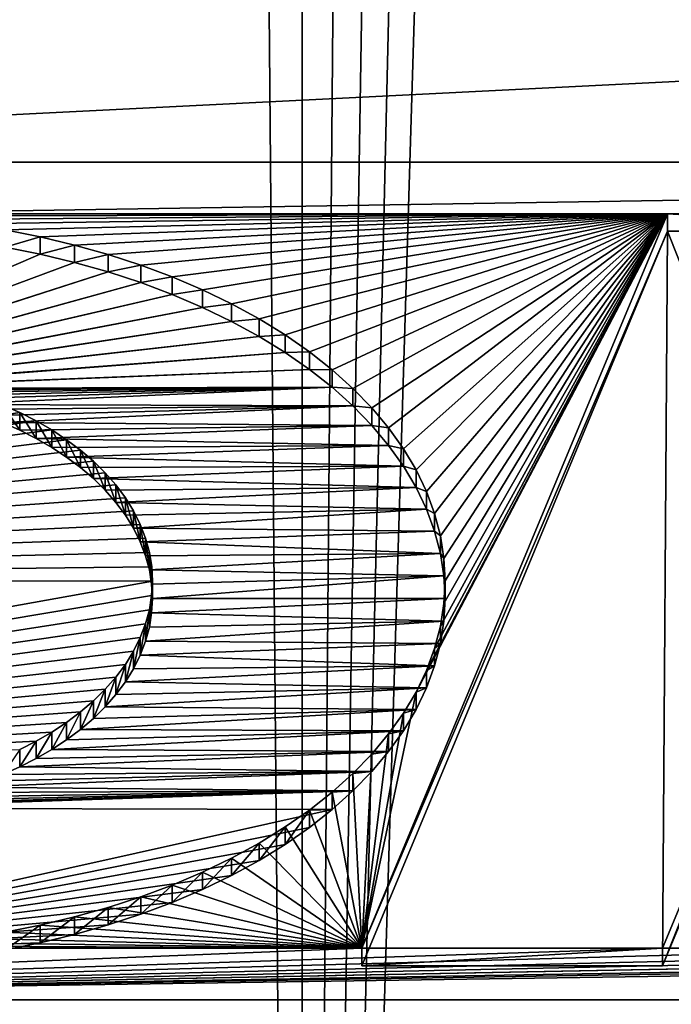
# Model space of a CAD drawing. Header units: metres. Extents: x -109 to 109, y -67 to 73.
# Tile 160 of 253: x 74.04 to 75.57, y -59.19 to -56.89. Entities that reach past the tile are written whole.
import ezdxf

# ---------------------------------------------------------------- set-up
doc = ezdxf.new("R2010")
doc.units = ezdxf.units.M
doc.layers.add('solid_508035_K244200000C76', color=7, linetype='CONTINUOUS')

msp = doc.modelspace()

# ---------------------------------------------------------------- linework, layer by layer
at = {"layer": 'solid_508035_K244200000C76'}
for points in [[(74.69976, -65.594063, 21.122646), (75.37368, -36.801525, 2.490103), (75.575218, -36.714504, 2.447306)], [(75.599403, -65.60865, 21.212849), (74.69976, -65.594063, 21.122646), (75.575218, -36.714504, 2.447306)], [(74.69976, -65.594063, 21.122646), (75.162598, -36.911263, 2.544103), (75.37368, -36.801525, 2.490103)], [(74.69976, -65.594063, 21.122646), (74.940521, -37.047298, 2.611069), (75.162598, -36.911263, 2.544103)], [(74.69976, -65.594063, 21.122646), (74.705551, -37.21452, 2.693446), (74.940521, -37.047298, 2.611069)], [(74.69976, -65.594063, 21.122646), (74.455818, -37.418842, 2.794202), (74.705551, -37.21452, 2.693446)], [(73.801636, -65.569527, 20.97179), (74.190025, -37.666679, 2.916533), (74.455818, -37.418842, 2.794202)], [(74.69976, -65.594063, 21.122646), (73.801636, -65.569527, 20.97179), (74.455818, -37.418842, 2.794202)], [(73.801636, -65.569527, 20.97179), (73.907326, -37.96545, 3.064217), (74.190025, -37.666679, 2.916533)], [(71.801529, -57.219379, 42.153057), (81.198471, -57.219379, 42.153057), (80.830116, -56.766289, 42.800137)], [(71.801529, -57.219379, 42.153057), (80.830116, -56.766289, 42.800137), (72.169884, -56.766289, 42.800137)], [(73.578979, -57.339874, 41.980976), (81.198471, -57.219379, 42.153057), (71.801529, -57.219379, 42.153057)], [(73.578979, -57.339874, 41.980976), (75.557144, -57.339874, 41.980972), (81.198471, -57.219379, 42.153057)], [(75.557144, -57.339874, 41.980972), (76.242859, -57.339874, 41.980972), (81.198471, -57.219379, 42.153057)], [(73.578979, -57.339874, 41.980976), (73.665421, -57.341381, 41.978821), (75.557144, -57.339874, 41.980972)], [(73.665421, -57.341381, 41.978821), (73.751663, -57.345917, 41.972347), (75.557144, -57.339874, 41.980972)], [(73.751663, -57.345917, 41.972347), (73.837219, -57.353458, 41.961571), (75.557144, -57.339874, 41.980972)], [(73.837219, -57.353458, 41.961571), (73.921951, -57.364006, 41.94651), (75.557144, -57.339874, 41.980972)], [(73.921951, -57.364006, 41.94651), (74.005669, -57.377529, 41.927193), (75.557144, -57.339874, 41.980972)], [(74.005669, -57.377529, 41.927193), (74.087837, -57.39397, 41.903713), (75.557144, -57.339874, 41.980972)], [(74.087837, -57.39397, 41.903713), (74.168335, -57.413311, 41.876095), (75.557144, -57.339874, 41.980972)], [(74.168335, -57.413311, 41.876095), (74.246948, -57.435501, 41.844402), (75.557144, -57.339874, 41.980972)], [(74.246948, -57.435501, 41.844402), (74.323227, -57.460453, 41.808765), (75.557144, -57.339874, 41.980972)], [(74.323227, -57.460453, 41.808765), (74.396965, -57.488106, 41.769276), (75.557144, -57.339874, 41.980972)], [(74.396965, -57.488106, 41.769276), (74.467957, -57.518398, 41.726013), (75.557144, -57.339874, 41.980972)], [(74.467957, -57.518398, 41.726013), (74.535866, -57.551228, 41.679131), (75.557144, -57.339874, 41.980972)], [(74.535866, -57.551228, 41.679131), (74.600395, -57.586456, 41.628815), (75.557144, -57.339874, 41.980972)], [(74.600395, -57.586456, 41.628815), (74.661346, -57.624012, 41.57518), (75.557144, -57.339874, 41.980972)], [(74.661346, -57.624012, 41.57518), (74.718506, -57.663799, 41.51836), (75.557144, -57.339874, 41.980972)], [(74.718506, -57.663799, 41.51836), (74.77153, -57.705597, 41.458668), (75.557144, -57.339874, 41.980972)], [(74.77153, -57.705597, 41.458668), (74.820251, -57.749302, 41.396252), (75.557144, -57.339874, 41.980972)], [(74.820251, -57.749302, 41.396252), (74.864517, -57.794827, 41.331234), (75.557144, -57.339874, 41.980972)], [(74.968246, -58.460323, 40.380802), (74.840904, -59.060604, 39.523518), (75.557144, -57.339874, 41.980972)], [(75.557144, -57.380833, 42.009651), (75.557144, -57.339874, 41.980972), (74.840904, -59.060604, 39.523518)], [(74.864517, -57.794827, 41.331234), (74.904015, -57.841885, 41.264027), (75.557144, -57.339874, 41.980972)], [(74.904015, -57.841885, 41.264027), (74.938622, -57.890347, 41.19482), (75.557144, -57.339874, 41.980972)], [(74.938622, -57.890347, 41.19482), (74.968224, -57.940109, 41.123749), (75.557144, -57.339874, 41.980972)], [(74.968224, -57.940109, 41.123749), (74.992615, -57.990852, 41.051281), (75.557144, -57.339874, 41.980972)], [(74.992638, -58.409576, 40.453281), (74.968246, -58.460323, 40.380802), (75.557144, -57.339874, 41.980972)], [(74.992615, -57.990852, 41.051281), (75.011703, -58.042423, 40.977627), (75.557144, -57.339874, 41.980972)], [(75.011726, -58.357986, 40.526955), (74.992638, -58.409576, 40.453281), (75.557144, -57.339874, 41.980972)], [(75.011703, -58.042423, 40.977627), (75.025421, -58.094692, 40.902981), (75.557144, -57.339874, 41.980972)], [(75.025429, -58.305737, 40.601578), (75.011726, -58.357986, 40.526955), (75.557144, -57.339874, 41.980972)], [(75.025421, -58.094692, 40.902981), (75.033669, -58.147339, 40.827793), (75.557144, -57.339874, 41.980972)], [(75.033676, -58.253086, 40.676769), (75.025429, -58.305737, 40.601578), (75.557144, -57.339874, 41.980972)], [(75.033669, -58.147339, 40.827793), (75.03643, -58.200199, 40.7523), (75.557144, -57.339874, 41.980972)], [(75.03643, -58.200199, 40.7523), (75.033676, -58.253086, 40.676769), (75.557144, -57.339874, 41.980972)], [(76.242859, -57.380833, 42.009651), (76.242859, -57.339874, 41.980972), (75.557144, -57.339874, 41.980972)], [(75.557144, -57.380833, 42.009651), (76.242859, -57.380833, 42.009651), (75.557144, -57.339874, 41.980972)], [(74.005699, -57.418495, 41.955864), (74.087837, -57.39397, 41.903713), (74.005669, -57.377529, 41.927193)], [(74.005699, -57.418495, 41.955864), (74.087883, -57.43494, 41.932377), (74.087837, -57.39397, 41.903713)], [(74.087883, -57.43494, 41.932377), (74.168335, -57.413311, 41.876095), (74.087837, -57.39397, 41.903713)], [(74.840904, -59.101559, 39.552197), (75.557144, -57.380833, 42.009651), (74.840904, -59.060604, 39.523518)], [(75.545891, -59.101559, 39.552197), (75.557144, -57.380833, 42.009651), (74.840904, -59.101559, 39.552197)], [(75.901672, -58.246803, 40.772919), (75.557144, -57.380833, 42.009651), (75.545891, -59.101559, 39.552197)], [(75.901672, -58.246803, 40.772919), (76.242859, -57.380833, 42.009651), (75.557144, -57.380833, 42.009651)], [(73.236, -57.800919, 41.409702), (74.087883, -57.43494, 41.932377), (74.005699, -57.418495, 41.955864)], [(74.087883, -57.43494, 41.932377), (74.168373, -57.454277, 41.904758), (74.168335, -57.413311, 41.876095)], [(74.168373, -57.454277, 41.904758), (74.246948, -57.435501, 41.844402), (74.168335, -57.413311, 41.876095)], [(73.236, -57.800919, 41.409702), (74.168373, -57.454277, 41.904758), (74.087883, -57.43494, 41.932377)], [(74.168373, -57.454277, 41.904758), (74.246979, -57.476471, 41.873066), (74.246948, -57.435501, 41.844402)], [(74.246979, -57.476471, 41.873066), (74.323227, -57.460453, 41.808765), (74.246948, -57.435501, 41.844402)], [(73.236, -57.800919, 41.409702), (74.246979, -57.476471, 41.873066), (74.168373, -57.454277, 41.904758)], [(74.246979, -57.476471, 41.873066), (74.323288, -57.501431, 41.837418), (74.323227, -57.460453, 41.808765)], [(74.323288, -57.501431, 41.837418), (74.396965, -57.488106, 41.769276), (74.323227, -57.460453, 41.808765)], [(73.27935, -57.78825, 41.427799), (74.246979, -57.476471, 41.873066), (73.236, -57.800919, 41.409702)], [(73.27935, -57.78825, 41.427799), (74.323288, -57.501431, 41.837418), (74.246979, -57.476471, 41.873066)], [(74.323288, -57.501431, 41.837418), (74.397018, -57.529083, 41.797924), (74.396965, -57.488106, 41.769276)], [(74.397018, -57.529083, 41.797924), (74.467957, -57.518398, 41.726013), (74.396965, -57.488106, 41.769276)], [(73.323494, -57.77737, 41.443336), (74.323288, -57.501431, 41.837418), (73.27935, -57.78825, 41.427799)], [(73.323494, -57.77737, 41.443336), (74.397018, -57.529083, 41.797924), (74.323288, -57.501431, 41.837418)], [(73.368423, -57.768284, 41.456314), (74.397018, -57.529083, 41.797924), (73.323494, -57.77737, 41.443336)], [(73.368423, -57.768284, 41.456314), (74.467987, -57.559372, 41.754669), (74.397018, -57.529083, 41.797924)], [(74.397018, -57.529083, 41.797924), (74.467987, -57.559372, 41.754669), (74.467957, -57.518398, 41.726013)], [(74.467987, -57.559372, 41.754669), (74.535866, -57.551228, 41.679131), (74.467957, -57.518398, 41.726013)], [(73.413887, -57.76099, 41.466728), (74.467987, -57.559372, 41.754669), (73.368423, -57.768284, 41.456314)], [(73.413887, -57.76099, 41.466728), (74.535919, -57.592213, 41.707771), (74.467987, -57.559372, 41.754669)], [(74.467987, -57.559372, 41.754669), (74.535919, -57.592213, 41.707771), (74.535866, -57.551228, 41.679131)], [(74.535919, -57.592213, 41.707771), (74.600395, -57.586456, 41.628815), (74.535866, -57.551228, 41.679131)], [(73.459816, -57.755489, 41.474583), (74.535919, -57.592213, 41.707771), (73.413887, -57.76099, 41.466728)], [(73.459816, -57.755489, 41.474583), (74.600449, -57.627445, 41.657452), (74.535919, -57.592213, 41.707771)], [(74.535919, -57.592213, 41.707771), (74.600449, -57.627445, 41.657452), (74.600395, -57.586456, 41.628815)], [(74.600449, -57.627445, 41.657452), (74.661346, -57.624012, 41.57518), (74.600395, -57.586456, 41.628815)], [(73.506134, -57.751778, 41.479889), (74.600449, -57.627445, 41.657452), (73.459816, -57.755489, 41.474583)], [(73.506134, -57.751778, 41.479889), (74.661385, -57.664993, 41.603825), (74.600449, -57.627445, 41.657452)], [(74.600449, -57.627445, 41.657452), (74.661385, -57.664993, 41.603825), (74.661346, -57.624012, 41.57518)], [(74.661385, -57.664993, 41.603825), (74.718506, -57.663799, 41.51836), (74.661346, -57.624012, 41.57518)], [(73.552582, -57.749851, 41.482635), (74.661385, -57.664993, 41.603825), (73.506134, -57.751778, 41.479889)], [(73.552582, -57.749851, 41.482635), (74.718552, -57.704788, 41.546997), (74.661385, -57.664993, 41.603825)], [(74.661385, -57.664993, 41.603825), (74.718552, -57.704788, 41.546997), (74.718506, -57.663799, 41.51836)], [(74.718552, -57.704788, 41.546997), (74.77153, -57.705597, 41.458668), (74.718506, -57.663799, 41.51836)], [(73.599075, -57.749722, 41.482826), (74.718552, -57.704788, 41.546997), (73.552582, -57.749851, 41.482635)], [(73.599075, -57.749722, 41.482826), (74.771568, -57.746586, 41.487297), (74.718552, -57.704788, 41.546997)], [(74.718552, -57.704788, 41.546997), (74.771568, -57.746586, 41.487297), (74.77153, -57.705597, 41.458668)], [(74.771568, -57.746586, 41.487297), (74.820251, -57.749302, 41.396252), (74.77153, -57.705597, 41.458668)], [(73.645576, -57.751381, 41.480453), (74.771568, -57.746586, 41.487297), (73.599075, -57.749722, 41.482826)], [(73.69191, -57.754826, 41.475533), (74.771568, -57.746586, 41.487297), (73.645576, -57.751381, 41.480453)], [(73.737869, -57.760056, 41.468063), (74.771568, -57.746586, 41.487297), (73.69191, -57.754826, 41.475533)], [(73.783424, -57.767086, 41.458019), (74.771568, -57.746586, 41.487297), (73.737869, -57.760056, 41.468063)], [(73.828491, -57.775917, 41.445412), (74.771568, -57.746586, 41.487297), (73.783424, -57.767086, 41.458019)], [(73.872757, -57.786522, 41.430264), (74.771568, -57.746586, 41.487297), (73.828491, -57.775917, 41.445412)], [(73.872757, -57.786522, 41.430264), (74.820282, -57.790287, 41.424889), (74.771568, -57.746586, 41.487297)], [(74.771568, -57.746586, 41.487297), (74.820282, -57.790287, 41.424889), (74.820251, -57.749302, 41.396252)], [(74.820282, -57.790287, 41.424889), (74.864517, -57.794827, 41.331234), (74.820251, -57.749302, 41.396252)], [(74.039963, -57.805889, 41.315437), (74.000031, -57.788166, 41.340748), (71.5, -58.200237, 40.752247)], [(73.916161, -57.798916, 41.412563), (74.820282, -57.790287, 41.424889), (73.872757, -57.786522, 41.430264)], [(73.958656, -57.813114, 41.392284), (74.820282, -57.790287, 41.424889), (73.916161, -57.798916, 41.412563)], [(73.999886, -57.829063, 41.369511), (74.820282, -57.790287, 41.424889), (73.958656, -57.813114, 41.392284)], [(74.039772, -57.846756, 41.344246), (73.999886, -57.829063, 41.369511), (74.000031, -57.788166, 41.340748)], [(73.999886, -57.829063, 41.369511), (74.86454, -57.835815, 41.359871), (74.820282, -57.790287, 41.424889)], [(74.039772, -57.846756, 41.344246), (74.000031, -57.788166, 41.340748), (74.039963, -57.805889, 41.315437)], [(74.820282, -57.790287, 41.424889), (74.86454, -57.835815, 41.359871), (74.864517, -57.794827, 41.331234)], [(74.0783, -57.825314, 41.287693), (74.039963, -57.805889, 41.315437), (71.5, -58.200237, 40.752247)], [(74.078163, -57.866199, 41.316475), (74.039772, -57.846756, 41.344246), (74.039963, -57.805889, 41.315437)], [(74.078163, -57.866199, 41.316475), (74.039963, -57.805889, 41.315437), (74.0783, -57.825314, 41.287693)], [(74.86454, -57.835815, 41.359871), (74.904015, -57.841885, 41.264027), (74.864517, -57.794827, 41.331234)], [(74.114906, -57.846432, 41.257534), (74.0783, -57.825314, 41.287693), (71.5, -58.200237, 40.752247)], [(74.039772, -57.846756, 41.344246), (74.86454, -57.835815, 41.359871), (73.999886, -57.829063, 41.369511)], [(74.078163, -57.866199, 41.316475), (74.86454, -57.835815, 41.359871), (74.039772, -57.846756, 41.344246)], [(74.114792, -57.887318, 41.286316), (74.078163, -57.866199, 41.316475), (74.0783, -57.825314, 41.287693)], [(74.078163, -57.866199, 41.316475), (74.904037, -57.882874, 41.29266), (74.86454, -57.835815, 41.359871)], [(74.114792, -57.887318, 41.286316), (74.0783, -57.825314, 41.287693), (74.114906, -57.846432, 41.257534)], [(74.86454, -57.835815, 41.359871), (74.904037, -57.882874, 41.29266), (74.904015, -57.841885, 41.264027)], [(74.149681, -57.869236, 41.224968), (74.114906, -57.846432, 41.257534), (71.5, -58.200237, 40.752247)], [(74.149513, -57.910072, 41.253819), (74.114792, -57.887318, 41.286316), (74.114906, -57.846432, 41.257534)], [(74.149513, -57.910072, 41.253819), (74.114906, -57.846432, 41.257534), (74.149681, -57.869236, 41.224968)], [(74.904037, -57.882874, 41.29266), (74.938622, -57.890347, 41.19482), (74.904015, -57.841885, 41.264027)], [(74.182236, -57.89357, 41.190216), (74.149681, -57.869236, 41.224968), (71.5, -58.200237, 40.752247)], [(74.114792, -57.887318, 41.286316), (74.904037, -57.882874, 41.29266), (74.078163, -57.866199, 41.316475)], [(74.149513, -57.910072, 41.253819), (74.904037, -57.882874, 41.29266), (74.114792, -57.887318, 41.286316)], [(74.182091, -57.934414, 41.219055), (74.149513, -57.910072, 41.253819), (74.149681, -57.869236, 41.224968)], [(74.149513, -57.910072, 41.253819), (74.938644, -57.931335, 41.22345), (74.904037, -57.882874, 41.29266)], [(74.182091, -57.934414, 41.219055), (74.149681, -57.869236, 41.224968), (74.182236, -57.89357, 41.190216)], [(74.904037, -57.882874, 41.29266), (74.938644, -57.931335, 41.22345), (74.938622, -57.890347, 41.19482)], [(74.212471, -57.919403, 41.15332), (74.182236, -57.89357, 41.190216), (71.5, -58.200237, 40.752247)], [(74.212379, -57.960281, 41.182114), (74.182091, -57.934414, 41.219055), (74.182236, -57.89357, 41.190216)], [(74.212379, -57.960281, 41.182114), (74.182236, -57.89357, 41.190216), (74.212471, -57.919403, 41.15332)], [(74.938644, -57.931335, 41.22345), (74.968224, -57.940109, 41.123749), (74.938622, -57.890347, 41.19482)], [(74.240234, -57.946716, 41.114311), (74.212471, -57.919403, 41.15332), (71.5, -58.200237, 40.752247)], [(74.182091, -57.934414, 41.219055), (74.938644, -57.931335, 41.22345), (74.149513, -57.910072, 41.253819)], [(74.212379, -57.960281, 41.182114), (74.938644, -57.931335, 41.22345), (74.182091, -57.934414, 41.219055)], [(74.24012, -57.987545, 41.143173), (74.212379, -57.960281, 41.182114), (74.212471, -57.919403, 41.15332)], [(74.212379, -57.960281, 41.182114), (74.968239, -57.981094, 41.15239), (74.938644, -57.931335, 41.22345)], [(74.24012, -57.987545, 41.143173), (74.212471, -57.919403, 41.15332), (74.240234, -57.946716, 41.114311)], [(74.938644, -57.931335, 41.22345), (74.968239, -57.981094, 41.15239), (74.968224, -57.940109, 41.123749)], [(74.265228, -57.975304, 41.073486), (74.240234, -57.946716, 41.114311), (71.5, -58.200237, 40.752247)], [(74.265114, -58.016117, 41.102371), (74.24012, -57.987545, 41.143173), (74.240234, -57.946716, 41.114311)], [(74.265114, -58.016117, 41.102371), (74.240234, -57.946716, 41.114311), (74.265228, -57.975304, 41.073486)], [(74.968239, -57.981094, 41.15239), (74.992615, -57.990852, 41.051281), (74.968224, -57.940109, 41.123749)], [(74.287331, -58.005077, 41.030968), (74.265228, -57.975304, 41.073486), (71.5, -58.200237, 40.752247)], [(74.24012, -57.987545, 41.143173), (74.968239, -57.981094, 41.15239), (74.212379, -57.960281, 41.182114)], [(74.28727, -58.04594, 41.059776), (74.265114, -58.016117, 41.102371), (74.265228, -57.975304, 41.073486)], [(74.28727, -58.04594, 41.059776), (74.265228, -57.975304, 41.073486), (74.287331, -58.005077, 41.030968)], [(74.265114, -58.016117, 41.102371), (74.968239, -57.981094, 41.15239), (74.24012, -57.987545, 41.143173)], [(74.265114, -58.016117, 41.102371), (74.99263, -58.031841, 41.079918), (74.968239, -57.981094, 41.15239)], [(74.968239, -57.981094, 41.15239), (74.99263, -58.031841, 41.079918), (74.992615, -57.990852, 41.051281)], [(74.99263, -58.031841, 41.079918), (75.011703, -58.042423, 40.977627), (74.992615, -57.990852, 41.051281)], [(74.306343, -58.035923, 40.986916), (74.287331, -58.005077, 41.030968), (71.5, -58.200237, 40.752247)], [(74.28727, -58.04594, 41.059776), (74.99263, -58.031841, 41.079918), (74.265114, -58.016117, 41.102371)], [(74.306282, -58.076767, 41.015755), (74.28727, -58.04594, 41.059776), (74.287331, -58.005077, 41.030968)], [(74.306282, -58.076767, 41.015755), (74.287331, -58.005077, 41.030968), (74.306343, -58.035923, 40.986916)], [(74.322144, -58.067688, 40.941544), (74.306343, -58.035923, 40.986916), (71.5, -58.200237, 40.752247)], [(74.306282, -58.076767, 41.015755), (74.99263, -58.031841, 41.079918), (74.28727, -58.04594, 41.059776)], [(74.306282, -58.076767, 41.015755), (75.011719, -58.08342, 41.006252), (74.99263, -58.031841, 41.079918)], [(74.322083, -58.108498, 40.970436), (74.306282, -58.076767, 41.015755), (74.306343, -58.035923, 40.986916)], [(74.322083, -58.108498, 40.970436), (74.306343, -58.035923, 40.986916), (74.322144, -58.067688, 40.941544)], [(74.99263, -58.031841, 41.079918), (75.011719, -58.08342, 41.006252), (75.011703, -58.042423, 40.977627)], [(75.011719, -58.08342, 41.006252), (75.025421, -58.094692, 40.902981), (75.011703, -58.042423, 40.977627)], [(74.334572, -58.100178, 40.895145), (74.322144, -58.067688, 40.941544), (71.5, -58.200237, 40.752247)], [(74.334534, -58.141041, 40.923962), (74.322083, -58.108498, 40.970436), (74.322144, -58.067688, 40.941544)], [(74.334534, -58.141041, 40.923962), (74.322144, -58.067688, 40.941544), (74.334572, -58.100178, 40.895145)], [(74.322083, -58.108498, 40.970436), (75.011719, -58.08342, 41.006252), (74.306282, -58.076767, 41.015755)], [(74.322083, -58.108498, 40.970436), (75.025421, -58.135677, 40.931622), (75.011719, -58.08342, 41.006252)], [(75.011719, -58.08342, 41.006252), (75.025421, -58.135677, 40.931622), (75.025421, -58.094692, 40.902981)], [(74.343506, -58.133221, 40.847958), (74.334572, -58.100178, 40.895145), (71.5, -58.200237, 40.752247)], [(74.334534, -58.141041, 40.923962), (75.025421, -58.135677, 40.931622), (74.322083, -58.108498, 40.970436)], [(74.343491, -58.174088, 40.876766), (74.334534, -58.141041, 40.923962), (74.334572, -58.100178, 40.895145)], [(74.343491, -58.174088, 40.876766), (74.334572, -58.100178, 40.895145), (74.343506, -58.133221, 40.847958)], [(75.025421, -58.135677, 40.931622), (75.033669, -58.147339, 40.827793), (75.025421, -58.094692, 40.902981)], [(74.348915, -58.166714, 40.800121), (74.343506, -58.133221, 40.847958), (71.5, -58.200237, 40.752247)], [(74.343491, -58.174088, 40.876766), (75.025421, -58.135677, 40.931622), (74.334534, -58.141041, 40.923962)], [(74.348907, -58.207542, 40.828987), (74.343491, -58.174088, 40.876766), (74.343506, -58.133221, 40.847958)], [(74.343491, -58.174088, 40.876766), (75.033669, -58.188324, 40.856434), (75.025421, -58.135677, 40.931622)], [(74.348907, -58.207542, 40.828987), (74.343506, -58.133221, 40.847958), (74.348915, -58.166714, 40.800121)], [(75.025421, -58.135677, 40.931622), (75.033669, -58.188324, 40.856434), (75.033669, -58.147339, 40.827793)], [(75.033669, -58.188324, 40.856434), (75.03643, -58.200199, 40.7523), (75.033669, -58.147339, 40.827793)], [(74.350708, -58.200336, 40.752106), (74.348915, -58.166714, 40.800121), (71.5, -58.200237, 40.752247)], [(74.348907, -58.207542, 40.828987), (75.033669, -58.188324, 40.856434), (74.343491, -58.174088, 40.876766)], [(74.350708, -58.241196, 40.780926), (74.348907, -58.207542, 40.828987), (74.348915, -58.166714, 40.800121)], [(74.350708, -58.241196, 40.780926), (74.348915, -58.166714, 40.800121), (74.350708, -58.200336, 40.752106)], [(74.350708, -58.200336, 40.752106), (71.5, -58.200237, 40.752247), (71.575966, -58.698246, 40.041016)], [(74.3489, -58.233955, 40.704094), (74.350708, -58.200336, 40.752106), (71.575966, -58.698246, 40.041016)], [(74.348907, -58.274849, 40.732861), (74.350708, -58.200336, 40.752106), (74.3489, -58.233955, 40.704094)], [(74.350708, -58.241196, 40.780926), (75.033669, -58.188324, 40.856434), (74.348907, -58.207542, 40.828987)], [(74.348907, -58.274849, 40.732861), (74.350708, -58.241196, 40.780926), (74.350708, -58.200336, 40.752106)], [(74.350708, -58.241196, 40.780926), (75.03643, -58.241196, 40.780926), (75.033669, -58.188324, 40.856434)], [(75.033669, -58.188324, 40.856434), (75.03643, -58.241196, 40.780926), (75.03643, -58.200199, 40.7523)], [(75.03643, -58.241196, 40.780926), (75.033676, -58.253086, 40.676769), (75.03643, -58.200199, 40.7523)], [(76.157143, -59.060604, 39.523518), (75.901672, -58.205845, 40.74424), (75.545891, -59.060604, 39.523518)], [(75.545891, -59.101559, 39.552197), (75.545891, -59.060604, 39.523518), (75.901672, -58.205845, 40.74424)], [(75.901672, -58.246803, 40.772919), (75.545891, -59.101559, 39.552197), (75.901672, -58.205845, 40.74424)], [(74.343468, -58.267441, 40.656269), (74.3489, -58.233955, 40.704094), (71.575966, -58.698246, 40.041016)], [(74.343491, -58.308304, 40.685085), (74.3489, -58.233955, 40.704094), (74.343468, -58.267441, 40.656269)], [(74.343491, -58.308304, 40.685085), (74.348907, -58.274849, 40.732861), (74.3489, -58.233955, 40.704094)], [(74.348907, -58.274849, 40.732861), (75.033669, -58.294067, 40.705414), (75.03643, -58.241196, 40.780926)], [(74.348907, -58.274849, 40.732861), (75.03643, -58.241196, 40.780926), (74.350708, -58.241196, 40.780926)], [(75.033669, -58.294067, 40.705414), (75.025429, -58.305737, 40.601578), (75.033676, -58.253086, 40.676769)], [(75.03643, -58.241196, 40.780926), (75.033669, -58.294067, 40.705414), (75.033676, -58.253086, 40.676769)], [(74.334511, -58.30048, 40.609081), (74.343468, -58.267441, 40.656269), (71.575966, -58.698246, 40.041016)], [(74.334534, -58.341354, 40.637886), (74.343468, -58.267441, 40.656269), (74.334511, -58.30048, 40.609081)], [(74.334534, -58.341354, 40.637886), (74.343491, -58.308304, 40.685085), (74.343468, -58.267441, 40.656269)], [(74.343491, -58.308304, 40.685085), (75.033669, -58.294067, 40.705414), (74.348907, -58.274849, 40.732861)], [(74.32206, -58.332981, 40.562668), (74.334511, -58.30048, 40.609081), (71.575966, -58.698246, 40.041016)], [(74.322083, -58.373894, 40.591415), (74.334511, -58.30048, 40.609081), (74.32206, -58.332981, 40.562668)], [(74.322083, -58.373894, 40.591415), (74.334534, -58.341354, 40.637886), (74.334511, -58.30048, 40.609081)], [(74.334534, -58.341354, 40.637886), (75.025421, -58.346718, 40.630226), (75.033669, -58.294067, 40.705414)], [(74.334534, -58.341354, 40.637886), (75.033669, -58.294067, 40.705414), (74.343491, -58.308304, 40.685085)], [(75.033669, -58.294067, 40.705414), (75.025421, -58.346718, 40.630226), (75.025429, -58.305737, 40.601578)], [(75.025421, -58.346718, 40.630226), (75.011726, -58.357986, 40.526955), (75.025429, -58.305737, 40.601578)], [(74.306252, -58.364727, 40.51733), (74.32206, -58.332981, 40.562668), (71.575966, -58.698246, 40.041016)], [(74.306282, -58.405628, 40.546093), (74.32206, -58.332981, 40.562668), (74.306252, -58.364727, 40.51733)], [(74.306282, -58.405628, 40.546093), (74.322083, -58.373894, 40.591415), (74.32206, -58.332981, 40.562668)], [(74.322083, -58.373894, 40.591415), (75.025421, -58.346718, 40.630226), (74.334534, -58.341354, 40.637886)], [(74.322083, -58.373894, 40.591415), (75.011719, -58.398972, 40.555595), (75.025421, -58.346718, 40.630226)], [(75.025421, -58.346718, 40.630226), (75.011719, -58.398972, 40.555595), (75.011726, -58.357986, 40.526955)], [(74.287224, -58.395561, 40.473293), (74.306252, -58.364727, 40.51733), (71.575966, -58.698246, 40.041016)], [(74.28727, -58.436451, 40.502071), (74.306252, -58.364727, 40.51733), (74.287224, -58.395561, 40.473293)], [(74.28727, -58.436451, 40.502071), (74.306282, -58.405628, 40.546093), (74.306252, -58.364727, 40.51733)], [(75.011719, -58.398972, 40.555595), (74.992638, -58.409576, 40.453281), (75.011726, -58.357986, 40.526955)], [(74.306282, -58.405628, 40.546093), (75.011719, -58.398972, 40.555595), (74.322083, -58.373894, 40.591415)], [(74.265083, -58.425358, 40.430744), (74.287224, -58.395561, 40.473293), (71.575966, -58.698246, 40.041016)], [(74.265114, -58.466274, 40.45948), (74.287224, -58.395561, 40.473293), (74.265083, -58.425358, 40.430744)], [(74.265114, -58.466274, 40.45948), (74.28727, -58.436451, 40.502071), (74.287224, -58.395561, 40.473293)], [(74.28727, -58.436451, 40.502071), (74.99263, -58.450554, 40.481934), (75.011719, -58.398972, 40.555595)], [(74.28727, -58.436451, 40.502071), (75.011719, -58.398972, 40.555595), (74.306282, -58.405628, 40.546093)], [(74.99263, -58.450554, 40.481934), (74.968246, -58.460323, 40.380802), (74.992638, -58.409576, 40.453281)], [(75.011719, -58.398972, 40.555595), (74.99263, -58.450554, 40.481934), (74.992638, -58.409576, 40.453281)], [(74.240082, -58.453922, 40.389946), (74.265083, -58.425358, 40.430744), (71.575966, -58.698246, 40.041016)], [(74.24012, -58.494846, 40.418674), (74.265083, -58.425358, 40.430744), (74.240082, -58.453922, 40.389946)], [(74.24012, -58.494846, 40.418674), (74.265114, -58.466274, 40.45948), (74.265083, -58.425358, 40.430744)], [(74.265114, -58.466274, 40.45948), (74.99263, -58.450554, 40.481934), (74.28727, -58.436451, 40.502071)], [(74.212326, -58.481201, 40.350986), (74.240082, -58.453922, 40.389946), (71.575966, -58.698246, 40.041016)], [(74.212379, -58.52211, 40.379738), (74.240082, -58.453922, 40.389946), (74.212326, -58.481201, 40.350986)], [(74.212379, -58.52211, 40.379738), (74.24012, -58.494846, 40.418674), (74.240082, -58.453922, 40.389946)], [(74.24012, -58.494846, 40.418674), (74.968239, -58.501297, 40.409462), (74.99263, -58.450554, 40.481934)], [(74.24012, -58.494846, 40.418674), (74.99263, -58.450554, 40.481934), (74.265114, -58.466274, 40.45948)], [(74.968246, -58.460323, 40.380802), (74.93866, -58.510082, 40.309742), (74.840904, -59.060604, 39.523518)], [(74.968239, -58.501297, 40.409462), (74.93866, -58.510082, 40.309742), (74.968246, -58.460323, 40.380802)], [(74.99263, -58.450554, 40.481934), (74.968239, -58.501297, 40.409462), (74.968246, -58.460323, 40.380802)], [(74.182045, -58.507057, 40.314064), (74.212326, -58.481201, 40.350986), (71.575966, -58.698246, 40.041016)], [(74.182091, -58.547977, 40.342796), (74.212326, -58.481201, 40.350986), (74.182045, -58.507057, 40.314064)], [(74.182091, -58.547977, 40.342796), (74.212379, -58.52211, 40.379738), (74.212326, -58.481201, 40.350986)], [(74.149475, -58.531391, 40.279312), (74.182045, -58.507057, 40.314064), (71.575966, -58.698246, 40.041016)], [(74.149513, -58.572323, 40.308029), (74.182045, -58.507057, 40.314064), (74.149475, -58.531391, 40.279312)], [(74.149513, -58.572323, 40.308029), (74.182091, -58.547977, 40.342796), (74.182045, -58.507057, 40.314064)], [(74.182091, -58.547977, 40.342796), (74.938644, -58.551056, 40.338398), (74.968239, -58.501297, 40.409462)], [(74.182091, -58.547977, 40.342796), (74.968239, -58.501297, 40.409462), (74.212379, -58.52211, 40.379738)], [(74.212379, -58.52211, 40.379738), (74.968239, -58.501297, 40.409462), (74.24012, -58.494846, 40.418674)], [(74.968239, -58.501297, 40.409462), (74.938644, -58.551056, 40.338398), (74.93866, -58.510082, 40.309742)], [(74.114738, -58.55415, 40.246811), (74.149475, -58.531391, 40.279312), (71.575966, -58.698246, 40.041016)], [(74.114792, -58.595074, 40.275536), (74.149475, -58.531391, 40.279312), (74.114738, -58.55415, 40.246811)], [(74.114792, -58.595074, 40.275536), (74.149513, -58.572323, 40.308029), (74.149475, -58.531391, 40.279312)], [(74.93866, -58.510082, 40.309742), (74.904053, -58.558548, 40.240528), (74.840904, -59.060604, 39.523518)], [(74.938644, -58.551056, 40.338398), (74.904053, -58.558548, 40.240528), (74.93866, -58.510082, 40.309742)], [(74.07811, -58.57526, 40.216656), (74.114738, -58.55415, 40.246811), (71.575966, -58.698246, 40.041016)], [(74.078163, -58.616192, 40.245373), (74.114738, -58.55415, 40.246811), (74.07811, -58.57526, 40.216656)], [(74.078163, -58.616192, 40.245373), (74.114792, -58.595074, 40.275536), (74.114738, -58.55415, 40.246811)], [(74.114792, -58.595074, 40.275536), (74.904037, -58.599518, 40.269188), (74.938644, -58.551056, 40.338398)], [(74.114792, -58.595074, 40.275536), (74.938644, -58.551056, 40.338398), (74.149513, -58.572323, 40.308029)], [(74.149513, -58.572323, 40.308029), (74.938644, -58.551056, 40.338398), (74.182091, -58.547977, 40.342796)], [(74.938644, -58.551056, 40.338398), (74.904037, -58.599518, 40.269188), (74.904053, -58.558548, 40.240528)], [(74.039734, -58.594696, 40.1889), (74.07811, -58.57526, 40.216656), (71.575966, -58.698246, 40.041016)], [(74.039772, -58.635635, 40.217606), (74.07811, -58.57526, 40.216656), (74.039734, -58.594696, 40.1889)], [(74.039772, -58.635635, 40.217606), (74.078163, -58.616192, 40.245373), (74.07811, -58.57526, 40.216656)], [(74.904053, -58.558548, 40.240528), (74.864548, -58.60561, 40.173313), (74.840904, -59.060604, 39.523518)], [(74.904037, -58.599518, 40.269188), (74.864548, -58.60561, 40.173313), (74.904053, -58.558548, 40.240528)], [(73.999886, -58.653328, 40.192337), (74.039772, -58.635635, 40.217606), (74.039734, -58.594696, 40.1889)], [(74.039772, -58.635635, 40.217606), (74.86454, -58.646576, 40.201981), (74.904037, -58.599518, 40.269188)], [(74.039772, -58.635635, 40.217606), (74.904037, -58.599518, 40.269188), (74.078163, -58.616192, 40.245373)], [(74.078163, -58.616192, 40.245373), (74.904037, -58.599518, 40.269188), (74.114792, -58.595074, 40.275536)], [(74.904037, -58.599518, 40.269188), (74.86454, -58.646576, 40.201981), (74.864548, -58.60561, 40.173313)], [(74.864548, -58.60561, 40.173313), (74.82029, -58.651142, 40.108292), (74.840904, -59.060604, 39.523518)], [(74.86454, -58.646576, 40.201981), (74.82029, -58.651142, 40.108292), (74.864548, -58.60561, 40.173313)], [(73.916161, -58.683475, 40.149284), (74.820282, -58.692104, 40.136963), (74.86454, -58.646576, 40.201981)], [(73.916161, -58.683475, 40.149284), (74.86454, -58.646576, 40.201981), (73.958656, -58.669277, 40.169563)], [(73.958656, -58.669277, 40.169563), (74.86454, -58.646576, 40.201981), (73.999886, -58.653328, 40.192337)], [(73.999886, -58.653328, 40.192337), (74.86454, -58.646576, 40.201981), (74.039772, -58.635635, 40.217606)], [(74.86454, -58.646576, 40.201981), (74.820282, -58.692104, 40.136963), (74.82029, -58.651142, 40.108292)], [(74.82029, -58.651142, 40.108292), (74.771576, -58.694843, 40.045876), (74.840904, -59.060604, 39.523518)], [(74.820282, -58.692104, 40.136963), (74.771576, -58.694843, 40.045876), (74.82029, -58.651142, 40.108292)], [(73.599075, -58.73267, 40.079025), (74.771568, -58.735806, 40.074551), (74.820282, -58.692104, 40.136963)], [(73.599075, -58.73267, 40.079025), (74.820282, -58.692104, 40.136963), (73.645576, -58.731014, 40.081394)], [(73.645576, -58.731014, 40.081394), (74.820282, -58.692104, 40.136963), (73.69191, -58.727566, 40.086315)], [(73.69191, -58.727566, 40.086315), (74.820282, -58.692104, 40.136963), (73.737869, -58.722336, 40.093788)], [(73.737869, -58.722336, 40.093788), (74.820282, -58.692104, 40.136963), (73.783424, -58.715305, 40.103828)], [(73.783424, -58.715305, 40.103828), (74.820282, -58.692104, 40.136963), (73.828491, -58.706474, 40.11644)], [(73.828491, -58.706474, 40.11644), (74.820282, -58.692104, 40.136963), (73.872757, -58.695869, 40.131584)], [(73.872757, -58.695869, 40.131584), (74.820282, -58.692104, 40.136963), (73.916161, -58.683475, 40.149284)], [(74.820282, -58.692104, 40.136963), (74.771568, -58.735806, 40.074551), (74.771576, -58.694843, 40.045876)], [(74.771576, -58.694843, 40.045876), (74.718552, -58.736645, 39.986179), (74.840904, -59.060604, 39.523518)], [(74.771568, -58.735806, 40.074551), (74.718552, -58.736645, 39.986179), (74.771576, -58.694843, 40.045876)], [(73.599075, -58.73267, 40.079025), (73.236, -59.077343, 39.586781), (74.771568, -58.735806, 40.074551)], [(74.771568, -58.735806, 40.074551), (73.236, -59.077343, 39.586781), (74.718552, -58.777603, 40.014854)], [(74.718552, -58.736645, 39.986179), (74.661385, -58.77644, 39.929344), (74.840904, -59.060604, 39.523518)], [(74.661385, -58.817398, 39.958023), (74.661385, -58.77644, 39.929344), (74.718552, -58.736645, 39.986179)], [(74.718552, -58.777603, 40.014854), (74.661385, -58.817398, 39.958023), (74.718552, -58.736645, 39.986179)], [(74.771568, -58.735806, 40.074551), (74.718552, -58.777603, 40.014854), (74.718552, -58.736645, 39.986179)], [(74.718552, -58.777603, 40.014854), (73.236, -59.077343, 39.586781), (74.661385, -58.817398, 39.958023)], [(74.661385, -58.77644, 39.929344), (74.600441, -58.813992, 39.875717), (74.840904, -59.060604, 39.523518)], [(74.600449, -58.854946, 39.9044), (74.600441, -58.813992, 39.875717), (74.661385, -58.77644, 39.929344)], [(74.661385, -58.817398, 39.958023), (74.600449, -58.854946, 39.9044), (74.661385, -58.77644, 39.929344)], [(74.661385, -58.817398, 39.958023), (73.236, -59.077343, 39.586781), (74.600449, -58.854946, 39.9044)], [(74.600441, -58.813992, 39.875717), (74.535912, -58.849224, 39.825397), (74.840904, -59.060604, 39.523518)], [(74.535919, -58.890179, 39.85408), (74.535912, -58.849224, 39.825397), (74.600441, -58.813992, 39.875717)], [(74.600449, -58.854946, 39.9044), (74.535919, -58.890179, 39.85408), (74.600441, -58.813992, 39.875717)], [(74.535912, -58.849224, 39.825397), (74.467987, -58.882065, 39.778496), (74.840904, -59.060604, 39.523518)], [(74.467987, -58.923019, 39.807178), (74.467987, -58.882065, 39.778496), (74.535912, -58.849224, 39.825397)], [(74.535919, -58.890179, 39.85408), (74.467987, -58.923019, 39.807178), (74.535912, -58.849224, 39.825397)], [(74.600449, -58.854946, 39.9044), (73.236, -59.077343, 39.586781), (74.535919, -58.890179, 39.85408)], [(74.535919, -58.890179, 39.85408), (73.236, -59.077343, 39.586781), (74.467987, -58.923019, 39.807178)], [(74.467987, -58.882065, 39.778496), (74.397011, -58.912354, 39.735241), (74.840904, -59.060604, 39.523518)], [(74.397018, -58.953308, 39.763924), (74.397011, -58.912354, 39.735241), (74.467987, -58.882065, 39.778496)], [(74.467987, -58.923019, 39.807178), (74.397018, -58.953308, 39.763924), (74.467987, -58.882065, 39.778496)], [(74.467987, -58.923019, 39.807178), (73.236, -59.077343, 39.586781), (74.397018, -58.953308, 39.763924)], [(74.397011, -58.912354, 39.735241), (74.323273, -58.940006, 39.695747), (74.840904, -59.060604, 39.523518)], [(74.323288, -58.980961, 39.724434), (74.323273, -58.940006, 39.695747), (74.397011, -58.912354, 39.735241)], [(74.397018, -58.953308, 39.763924), (74.323288, -58.980961, 39.724434), (74.397011, -58.912354, 39.735241)], [(74.323273, -58.940006, 39.695747), (74.246971, -58.964966, 39.660103), (74.840904, -59.060604, 39.523518)], [(74.246979, -59.00592, 39.688786), (74.246971, -58.964966, 39.660103), (74.323273, -58.940006, 39.695747)], [(74.323288, -58.980961, 39.724434), (74.246979, -59.00592, 39.688786), (74.323273, -58.940006, 39.695747)], [(74.397018, -58.953308, 39.763924), (73.236, -59.077343, 39.586781), (74.323288, -58.980961, 39.724434)], [(74.246971, -58.964966, 39.660103), (74.168358, -58.98716, 39.628403), (74.840904, -59.060604, 39.523518)], [(74.168373, -59.028114, 39.657089), (74.168358, -58.98716, 39.628403), (74.246971, -58.964966, 39.660103)], [(74.246979, -59.00592, 39.688786), (74.168373, -59.028114, 39.657089), (74.246971, -58.964966, 39.660103)], [(74.323288, -58.980961, 39.724434), (73.236, -59.077343, 39.586781), (74.246979, -59.00592, 39.688786)], [(74.168358, -58.98716, 39.628403), (74.087868, -59.0065, 39.600788), (74.840904, -59.060604, 39.523518)], [(74.087883, -59.047451, 39.629471), (74.087868, -59.0065, 39.600788), (74.168358, -58.98716, 39.628403)], [(74.168373, -59.028114, 39.657089), (74.087883, -59.047451, 39.629471), (74.168358, -58.98716, 39.628403)], [(74.246979, -59.00592, 39.688786), (73.236, -59.077343, 39.586781), (74.168373, -59.028114, 39.657089)], [(74.087868, -59.0065, 39.600788), (74.005684, -59.022942, 39.577301), (74.840904, -59.060604, 39.523518)], [(74.005699, -59.063896, 39.605984), (74.005684, -59.022942, 39.577301), (74.087868, -59.0065, 39.600788)], [(74.087883, -59.047451, 39.629471), (74.005699, -59.063896, 39.605984), (74.087868, -59.0065, 39.600788)], [(74.168373, -59.028114, 39.657089), (73.236, -59.077343, 39.586781), (74.087883, -59.047451, 39.629471)], [(73.921967, -59.036469, 39.557983), (73.837227, -59.047016, 39.542919), (74.840904, -59.060604, 39.523518)], [(74.005684, -59.022942, 39.577301), (73.921967, -59.036469, 39.557983), (74.840904, -59.060604, 39.523518)], [(80.014, -59.060604, 39.523518), (71.801529, -59.181095, 39.351437), (81.198471, -59.181095, 39.351437)], [(79.328285, -59.060604, 39.523518), (71.801529, -59.181095, 39.351437), (80.014, -59.060604, 39.523518)], [(78.866821, -59.060604, 39.523518), (78.128288, -59.060604, 39.523518), (71.801529, -59.181095, 39.351437)], [(78.123283, -59.060604, 39.523518), (71.801529, -59.181095, 39.351437), (78.128288, -59.060604, 39.523518)], [(79.328285, -59.060604, 39.523518), (78.866821, -59.060604, 39.523518), (71.801529, -59.181095, 39.351437)], [(75.545891, -59.060604, 39.523518), (74.840904, -59.060604, 39.523518), (71.801529, -59.181095, 39.351437)], [(73.578979, -59.060604, 39.523518), (71.801529, -59.181095, 39.351437), (74.840904, -59.060604, 39.523518)], [(76.157143, -59.060604, 39.523518), (75.545891, -59.060604, 39.523518), (71.801529, -59.181095, 39.351437)], [(76.842857, -59.060604, 39.523518), (76.157143, -59.060604, 39.523518), (71.801529, -59.181095, 39.351437)], [(77.454109, -59.060604, 39.523518), (76.842857, -59.060604, 39.523518), (71.801529, -59.181095, 39.351437)], [(78.123283, -59.060604, 39.523518), (77.454109, -59.060604, 39.523518), (71.801529, -59.181095, 39.351437)], [(74.087883, -59.047451, 39.629471), (73.236, -59.077343, 39.586781), (74.005699, -59.063896, 39.605984)], [(73.665421, -59.059097, 39.525669), (73.578979, -59.060604, 39.523518), (74.840904, -59.060604, 39.523518)], [(73.751671, -59.054562, 39.532146), (73.665421, -59.059097, 39.525669), (74.840904, -59.060604, 39.523518)], [(73.837227, -59.047016, 39.542919), (73.751671, -59.054562, 39.532146), (74.840904, -59.060604, 39.523518)], [(74.840904, -59.101559, 39.552197), (74.840904, -59.060604, 39.523518), (75.545891, -59.060604, 39.523518)], [(75.545891, -59.101559, 39.552197), (74.840904, -59.101559, 39.552197), (75.545891, -59.060604, 39.523518)], [(81.198471, -59.181095, 39.351437), (71.801529, -59.181095, 39.351437), (72.169884, -59.63419, 38.704353)], [(81.198471, -59.181095, 39.351437), (72.169884, -59.63419, 38.704353), (80.830116, -59.63419, 38.704353)]]:
    msp.add_3dface(points, dxfattribs=at)

doc.saveas('drawing.dxf')
